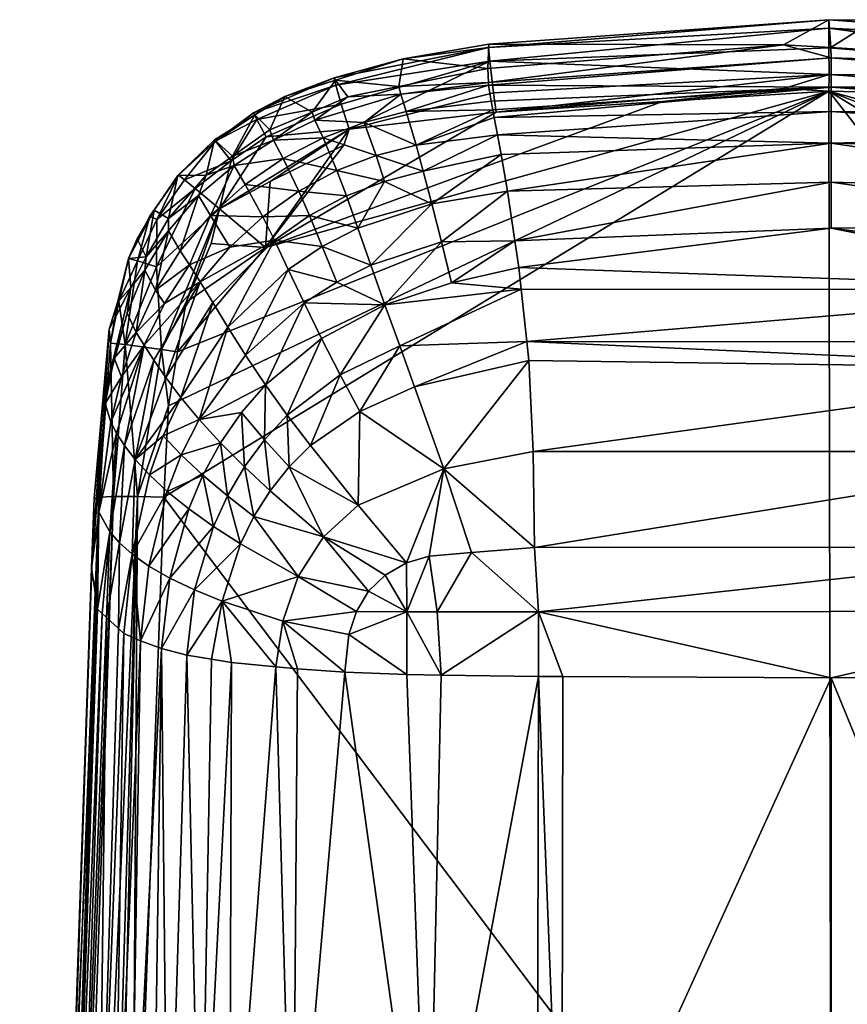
# Model space of a CAD drawing. Extents: x -0.025 to 0.025, y -0.105 to 0.041.
# Tile 122 of 124: x -0.00525 to 0.00016, y 0.0341 to 0.04055. Entities that reach past the tile are written whole.
import ezdxf

# ---------------------------------------------------------------- set-up
doc = ezdxf.new("R2010")
doc.units = 0
doc.layers.add('mesh', color=7, linetype='CONTINUOUS')

msp = doc.modelspace()

# ---------------------------------------------------------------- meshes
at = {"layer": 'mesh'}
mesh = msp.add_polyface(dxfattribs=at)
corners = [(-0.0021821, 0.0403871, 0.0427307), (-0.0021886, 0.0402275, 0.0410667), (-0.0002551, 0.0403839, 0.0410771), (-0.0027427, 0.0402923, 0.0427149), (-0.002772, 0.0401095, 0.0410591), (0.0000567, 0.0401054, 0.0396062), (-0.0021486, 0.0399084, 0.0394348), (0.0000567, 0.0399466, 0.0392627), (-0.0021571, 0.0399585, 0.0396141), (-0.002185, 0.0401367, 0.0403313), (0.0000567, 0.0402975, 0.0403331), (-0.0021843, 0.0401191, 0.0401888), (-0.0021667, 0.0400152, 0.0398169), (-0.0026594, 0.0397259, 0.0392153), (-0.0027244, 0.0399471, 0.0398215), (-0.002758, 0.0400598, 0.0404415), (-0.0029978, 0.0398753, 0.0398283), (-0.0021769, 0.0402755, 0.0430946), (-0.003184, 0.0401191, 0.0429776), (-0.0021844, 0.0403652, 0.042915), (-0.0021515, 0.0400681, 0.0432449), (-0.0030969, 0.0398316, 0.0432255), (-0.0021344, 0.0399429, 0.0432749), (-0.0031951, 0.0401662, 0.0428378), (-0.0002532, 0.040097, 0.043307), (0.0000429, 0.0401893, 0.0432903), (0.0000427, 0.0403632, 0.0431997), (0.0000426, 0.0404927, 0.043042), (0.0000426, 0.0405477, 0.0428538), (0.0000416, 0.0400789, 0.0433032), (-0.0036436, 0.0390566, 0.0432642), (-0.0010465, 0.0400113, 0.0433043), (-0.0021272, 0.0397947, 0.0392271), (0.0000567, 0.0397392, 0.0389449)]
mesh.append_faces([[corners[k] for k in face] for face in [(0, 1, 2, 2), (3, 1, 0, 0), (3, 4, 1, 1), (5, 6, 7, 7), (8, 6, 5, 5), (9, 2, 1, 1), (9, 10, 2, 2), (11, 10, 9, 9), (11, 5, 10, 10), (12, 5, 11, 11), (12, 8, 5, 5), (8, 13, 6, 6), (8, 14, 13, 13), (12, 14, 8, 8), (12, 11, 14, 14), (4, 9, 1, 1), (4, 15, 9, 9), (14, 16, 13, 13), (11, 15, 14, 14), (11, 9, 15, 15), (17, 18, 19, 19), (20, 21, 17, 17), (20, 22, 21, 21), (19, 3, 0, 0), (19, 23, 3, 3), (24, 22, 25, 25), (17, 25, 20, 20), (17, 26, 25, 25), (17, 27, 26, 26), (19, 27, 17, 17), (19, 28, 27, 27), (25, 22, 20, 20), (28, 19, 0, 0), (29, 30, 31, 31), (31, 24, 29, 29), (31, 22, 24, 24), (30, 22, 31, 31), (0, 2, 28, 28), (7, 32, 33, 33), (6, 32, 7, 7), (32, 6, 13, 13)]])
mesh = msp.add_polyface(dxfattribs=at)
corners = [(0.0000567, 0.0402975, 0.0403331), (0.0022976, 0.0401351, 0.0403315), (0.0023017, 0.0402275, 0.0410667), (0.0022966, 0.040113, 0.0401548), (0.0000567, 0.0401054, 0.0396062), (0.0022813, 0.0400217, 0.0398155), (0.0022679, 0.0399418, 0.0395185), (0.0000567, 0.0399466, 0.0392627), (0.0028402, 0.0399479, 0.0398219), (0.0025434, 0.0401913, 0.0410644), (0.0028883, 0.0401057, 0.0410589), (0.0028123, 0.0398559, 0.0395141), (-0.0002532, 0.040097, 0.043307), (0.0000429, 0.0401893, 0.0432903), (0.0000416, 0.0400789, 0.0433032), (0.0022594, 0.0400305, 0.0432539), (0.0022951, 0.0403871, 0.0427307), (0.0000426, 0.0405477, 0.0428538), (0.000338, 0.0405452, 0.042763), (0.0022983, 0.0403819, 0.0428604), (0.0000426, 0.0404927, 0.043042), (0.0022965, 0.0403439, 0.0429845), (0.0022791, 0.0401815, 0.0431834), (0.0000427, 0.0403632, 0.0431997), (0.0032195, 0.039922, 0.0431899), (0.0032637, 0.0400711, 0.0430632), (0.0032872, 0.0401614, 0.0428856), (0.0028883, 0.0398274, 0.0432535), (0.0032841, 0.0401655, 0.0427047), (0.0000554, 0.0403649, 0.0410759), (-0.0002551, 0.0403839, 0.0410771), (0.0022398, 0.0397935, 0.0392277)]
mesh.append_faces([[corners[k] for k in face] for face in [(0, 1, 2, 2), (0, 3, 1, 1), (4, 3, 0, 0), (4, 5, 3, 3), (6, 5, 4, 4), (4, 7, 6, 6), (3, 5, 8, 8), (8, 1, 3, 3), (8, 2, 1, 1), (9, 2, 8, 8), (8, 10, 9, 9), (8, 6, 11, 11), (5, 6, 8, 8), (12, 13, 14, 14), (15, 14, 13, 13), (16, 17, 18, 18), (19, 17, 16, 16), (19, 20, 17, 17), (21, 20, 19, 19), (13, 22, 15, 15), (23, 22, 13, 13), (20, 22, 23, 23), (20, 21, 22, 22), (24, 15, 22, 22), (22, 21, 25, 25), (19, 26, 21, 21), (16, 26, 19, 19), (24, 27, 15, 15), (25, 24, 22, 22), (28, 26, 16, 16), (18, 2, 16, 16), (18, 29, 2, 2), (17, 29, 18, 18), (17, 30, 29, 29), (16, 10, 28, 28), (16, 9, 10, 10), (2, 9, 16, 16), (31, 6, 7, 7), (0, 29, 30, 30), (2, 29, 0, 0), (6, 31, 11, 11)]])
mesh = msp.add_polyface(dxfattribs=at)
corners = [(-0.0036436, 0.0390566, 0.0432642), (-0.0036129, 0.0394896, 0.0432297), (-0.0031318, 0.0397256, 0.0432415), (-0.0031147, 0.039395, 0.0389454), (-0.0031769, 0.0395606, 0.0392279), (-0.0034253, 0.0394265, 0.0392447), (-0.003106, 0.0400419, 0.0410547), (-0.002758, 0.0400598, 0.0404415), (-0.002772, 0.0401095, 0.0410591), (-0.0035296, 0.0396386, 0.0398452), (-0.0032671, 0.0397745, 0.0398362), (-0.0037782, 0.0394684, 0.039855), (-0.0035927, 0.0397596, 0.040444), (-0.0033205, 0.0398908, 0.0404443), (-0.0036609, 0.0392579, 0.0392671), (-0.0029978, 0.0398753, 0.0398283), (-0.0029208, 0.0396582, 0.0392185), (-0.0028661, 0.0394892, 0.0389367), (-0.0026594, 0.0397259, 0.0392153), (-0.0027244, 0.0399471, 0.0398215), (-0.0037234, 0.0399372, 0.0428246), (-0.0031951, 0.0401662, 0.0428378), (-0.003184, 0.0401191, 0.0429776), (-0.0037013, 0.0398943, 0.0429643), (-0.0035185, 0.0400456, 0.0426954), (-0.0031861, 0.0401513, 0.0427037), (-0.0036393, 0.039782, 0.0431214), (-0.0031483, 0.0399959, 0.0431345), (-0.0030969, 0.0398316, 0.0432255), (-0.0039463, 0.0393105, 0.0432115), (-0.0027427, 0.0402923, 0.0427149), (-0.0021769, 0.0402755, 0.0430946), (-0.0021844, 0.0403652, 0.042915), (-0.0033398, 0.039943, 0.0410483), (-0.0036156, 0.0398263, 0.0410408), (-0.0037134, 0.0399254, 0.0426922)]
mesh.append_faces([[corners[k] for k in face] for face in [(0, 1, 2, 2), (3, 4, 5, 5), (6, 7, 8, 8), (9, 4, 10, 10), (9, 5, 4, 4), (11, 5, 9, 9), (10, 12, 9, 9), (10, 13, 12, 12), (11, 14, 5, 5), (13, 7, 6, 6), (13, 15, 7, 7), (10, 15, 13, 13), (10, 16, 15, 15), (4, 16, 10, 10), (4, 17, 16, 16), (3, 17, 4, 4), (18, 15, 16, 16), (19, 7, 15, 15), (20, 21, 22, 22), (23, 20, 22, 22), (21, 24, 25, 25), (20, 24, 21, 21), (26, 27, 28, 28), (28, 29, 26, 26), (2, 1, 28, 28), (23, 27, 26, 26), (22, 27, 23, 23), (25, 30, 21, 21), (31, 27, 22, 22), (31, 28, 27, 27), (32, 22, 21, 21), (2, 28, 0, 0), (25, 8, 30, 30), (25, 6, 8, 8), (25, 33, 6, 6), (24, 33, 25, 25), (24, 34, 33, 33), (35, 34, 24, 24), (12, 33, 34, 34), (13, 33, 12, 12), (6, 33, 13, 13)]])
mesh = msp.add_polyface(dxfattribs=at)
corners = [(-0.0040051, 0.0392664, 0.0398652), (-0.0038784, 0.0390587, 0.0392926), (-0.0036609, 0.0392579, 0.0392671), (-0.0035296, 0.0396386, 0.0398452), (-0.0038496, 0.0395943, 0.0404428), (-0.0037782, 0.0394684, 0.039855), (-0.0035927, 0.0397596, 0.040444), (-0.0040817, 0.0393963, 0.0404408), (-0.0042021, 0.0390349, 0.0398756), (-0.0042127, 0.0395305, 0.0428295), (-0.0043553, 0.0392398, 0.0429775), (-0.0044014, 0.0392608, 0.0428417), (-0.0043718, 0.0393019, 0.042712), (-0.0037013, 0.0398943, 0.0429643), (-0.0039706, 0.0397534, 0.0428704), (-0.0037234, 0.0399372, 0.0428246), (-0.0039777, 0.0397625, 0.0426879), (-0.004217, 0.039527, 0.042697), (-0.0037134, 0.0399254, 0.0426922), (-0.0035185, 0.0400456, 0.0426954), (-0.0038692, 0.0396237, 0.0431189), (-0.0030969, 0.0398316, 0.0432255), (-0.0036129, 0.0394896, 0.0432297), (-0.0039463, 0.0393105, 0.0432115), (-0.0041744, 0.0395003, 0.0429672), (-0.0036393, 0.039782, 0.0431214), (-0.0041051, 0.0394434, 0.0430879), (-0.0043582, 0.03893, 0.0431399), (-0.0036436, 0.0390566, 0.0432642), (-0.0040334, 0.0395305, 0.0410217), (-0.00386, 0.0396541, 0.0410297), (-0.0036156, 0.0398263, 0.0410408), (-0.0042788, 0.0392461, 0.0410033), (-0.004279, 0.0391666, 0.0404383)]
mesh.append_faces([[corners[k] for k in face] for face in [(0, 1, 2, 2), (3, 4, 5, 5), (3, 6, 4, 4), (5, 0, 2, 2), (4, 0, 5, 5), (4, 7, 0, 0), (8, 0, 7, 7), (9, 10, 11, 11), (11, 12, 9, 9), (13, 14, 15, 15), (9, 16, 14, 14), (9, 17, 16, 16), (18, 19, 15, 15), (14, 13, 20, 20), (21, 22, 23, 23), (24, 9, 14, 14), (24, 10, 9, 9), (20, 25, 23, 23), (13, 25, 20, 20), (20, 24, 14, 14), (20, 26, 24, 24), (23, 26, 20, 20), (23, 27, 26, 26), (18, 14, 16, 16), (18, 15, 14, 14), (12, 17, 9, 9), (26, 10, 24, 24), (26, 27, 10, 10), (28, 23, 22, 22), (16, 29, 30, 30), (18, 30, 31, 31), (16, 30, 18, 18), (17, 29, 16, 16), (17, 32, 29, 29), (17, 12, 32, 32), (29, 7, 4, 4), (32, 7, 29, 29), (4, 30, 29, 29), (6, 30, 4, 4), (31, 30, 6, 6), (33, 7, 32, 32)]])
mesh = msp.add_polyface(dxfattribs=at)
corners = [(-0.0025732, 0.0370374, 0.0379048), (-0.0025213, 0.0366719, 0.0378691), (-0.0022973, 0.0370597, 0.0378929), (-0.0027192, 0.0366718, 0.0378886), (-0.0028609, 0.0369134, 0.0379276), (-0.0029696, 0.0368076, 0.0379359), (-0.0032641, 0.0371625, 0.038046), (-0.0034312, 0.0369038, 0.0380628), (-0.0037198, 0.0372964, 0.0382323), (-0.0035303, 0.0366118, 0.0380677), (-0.0031255, 0.0362775, 0.0379264), (-0.0030998, 0.0365239, 0.0379386), (-0.0039289, 0.0367429, 0.0382686), (-0.003576, 0.0363126, 0.0380773), (-0.0038071, 0.0371179, 0.0382471), (-0.0043105, 0.0374239, 0.0433168), (0.0000416, 0.0400789, 0.0433032), (0.0000565, 0.0316196, 0.0437399), (-0.0016981, 0.0362494, 0.0378057), (-0.0017048, 0.0323724, 0.0375478), (0.0000569, 0.0362414, 0.037771), (-0.0018574, 0.0362502, 0.0378089), (-0.0024945, 0.036257, 0.0378381), (-0.0025795, 0.0323675, 0.0376222), (-0.002719, 0.0362624, 0.0378613), (-0.0034655, 0.0323609, 0.0377204), (-0.0034347, 0.0362992, 0.0380195), (-0.0018575, 0.0366727, 0.037838), (-0.0018844, 0.0370931, 0.0378749), (-0.0027217, 0.0369936, 0.0379165), (-0.0030485, 0.036674, 0.0379397), (0.0019742, 0.0370954, 0.0378739), (-0.0038666, 0.0363403, 0.0381962), (-0.0024784, 0.0376084, 0.0379709)]
mesh.append_faces([[corners[k] for k in face] for face in [(0, 1, 2, 2), (0, 3, 1, 1), (4, 5, 3, 3), (6, 5, 4, 4), (7, 6, 8, 8), (7, 5, 6, 6), (9, 10, 11, 11), (9, 12, 13, 13), (7, 12, 9, 9), (8, 14, 7, 7), (15, 16, 17, 17), (18, 19, 20, 20), (21, 19, 18, 18), (22, 23, 21, 21), (22, 24, 23, 23), (25, 26, 13, 13), (25, 10, 26, 26), (23, 24, 10, 10), (2, 27, 28, 28), (2, 1, 27, 27), (29, 3, 0, 0), (3, 5, 30, 30), (3, 29, 4, 4), (11, 3, 30, 30), (11, 24, 3, 3), (10, 24, 11, 11), (27, 22, 21, 21), (1, 22, 27, 27), (3, 22, 1, 1), (3, 24, 22, 22), (27, 21, 18, 18), (20, 27, 18, 18), (27, 31, 28, 28), (30, 5, 7, 7), (30, 9, 11, 11), (30, 7, 9, 9), (9, 26, 10, 10), (12, 32, 13, 13), (33, 29, 0, 0), (4, 29, 6, 6), (9, 13, 26, 26)]])
mesh = msp.add_polyface(dxfattribs=at)
corners = [(-0.003645, 0.0381589, 0.038427), (-0.0032773, 0.0384616, 0.0383634), (-0.0033917, 0.0386939, 0.0385337), (-0.0036609, 0.0392579, 0.0392671), (-0.0035852, 0.0391042, 0.0389918), (-0.0033558, 0.039266, 0.0389646), (-0.0034253, 0.0394265, 0.0392447), (-0.0031147, 0.039395, 0.0389454), (-0.0034904, 0.0376209, 0.0381954), (-0.0032641, 0.0371625, 0.038046), (-0.0030379, 0.0373694, 0.0380213), (-0.0036139, 0.0374652, 0.038215), (-0.0036507, 0.0377988, 0.0383111), (-0.0030397, 0.0391841, 0.0386951), (-0.0028661, 0.0394892, 0.0389367), (-0.0032726, 0.0390629, 0.0387154), (-0.003495, 0.0389125, 0.0387449), (-0.0038908, 0.0385345, 0.0388148), (-0.0037198, 0.0372964, 0.0382323), (-0.0031547, 0.0382231, 0.0382307), (-0.0030276, 0.037984, 0.0381292), (-0.0027663, 0.0384138, 0.0381924), (-0.0033504, 0.0377603, 0.0381739), (-0.0035016, 0.0379597, 0.0382851), (-0.0028624, 0.0386816, 0.038319), (-0.0031777, 0.0388299, 0.0385045), (-0.0029545, 0.0389412, 0.0384848), (-0.0037759, 0.0383525, 0.0386033), (-0.0025562, 0.0393419, 0.0386896), (0.0000416, 0.0400789, 0.0433032), (-0.0042191, 0.038373, 0.0432675), (-0.0036436, 0.0390566, 0.0432642), (-0.004279, 0.0380204, 0.0432861), (-0.0043105, 0.0374239, 0.0433168), (-0.0027217, 0.0369936, 0.0379165)]
mesh.append_faces([[corners[k] for k in face] for face in [(0, 1, 2, 2), (3, 4, 5, 5), (6, 5, 7, 7), (6, 3, 5, 5), (8, 9, 10, 10), (8, 11, 9, 9), (12, 11, 8, 8), (7, 13, 14, 14), (5, 13, 7, 7), (5, 15, 13, 13), (4, 15, 5, 5), (4, 16, 15, 15), (17, 16, 4, 4), (18, 9, 11, 11), (19, 20, 21, 21), (19, 22, 20, 20), (23, 22, 19, 19), (24, 2, 1, 1), (24, 19, 21, 21), (1, 19, 24, 24), (1, 23, 19, 19), (0, 23, 1, 1), (24, 25, 2, 2), (24, 26, 25, 25), (22, 10, 20, 20), (22, 8, 10, 10), (23, 8, 22, 22), (23, 12, 8, 8), (0, 12, 23, 23), (2, 27, 0, 0), (2, 16, 27, 27), (25, 16, 2, 2), (25, 15, 16, 16), (26, 15, 25, 25), (26, 13, 15, 15), (28, 13, 26, 26), (28, 14, 13, 13), (29, 30, 31, 31), (32, 29, 33, 33), (9, 34, 10, 10)]])
mesh = msp.add_polyface(dxfattribs=at)
corners = [(-0.001892, 0.0377207, 0.0379852), (0.002029, 0.038263, 0.0380754), (-0.001921, 0.038317, 0.0380912), (-0.0024784, 0.0376084, 0.0379709), (-0.0021026, 0.0396645, 0.0389892), (-0.0026124, 0.0395555, 0.0389369), (-0.0025562, 0.0393419, 0.0386896), (-0.0025732, 0.0370374, 0.0379048), (-0.0022973, 0.0370597, 0.0378929), (-0.0028624, 0.0386816, 0.038319), (-0.002428, 0.0388262, 0.0383159), (-0.0024936, 0.0390947, 0.0384815), (-0.0019707, 0.0387837, 0.0382789), (-0.0027663, 0.0384138, 0.0381924), (-0.0030276, 0.037984, 0.0381292), (-0.0026691, 0.0381441, 0.0380968), (-0.0029545, 0.0389412, 0.0384848), (-0.0030379, 0.0373694, 0.0380213), (-0.0028661, 0.0394892, 0.0389367), (-0.0029208, 0.0396582, 0.0392185), (-0.0026594, 0.0397259, 0.0392153), (-0.0036436, 0.0390566, 0.0432642), (-0.0030969, 0.0398316, 0.0432255), (-0.0021344, 0.0399429, 0.0432749), (-0.004279, 0.0380204, 0.0432861), (-0.0042191, 0.038373, 0.0432675), (0.0000416, 0.0400789, 0.0433032), (0.0020841, 0.0387812, 0.0382838), (-0.0019866, 0.0389256, 0.038342), (-0.0020613, 0.0394251, 0.0387206), (0.0000566, 0.0394838, 0.038666), (0.0000567, 0.0397392, 0.0389449), (-0.0021272, 0.0397947, 0.0392271), (-0.0018844, 0.0370931, 0.0378749), (0.0020036, 0.037722, 0.037982), (0.0000566, 0.0391844, 0.0384355), (-0.002012, 0.0391005, 0.0384617), (-0.0027217, 0.0369936, 0.0379165), (-0.0019342, 0.0384416, 0.0381413)]
mesh.append_faces([[corners[k] for k in face] for face in [(0, 1, 2, 2), (3, 0, 2, 2), (4, 5, 6, 6), (3, 7, 8, 8), (9, 10, 11, 11), (9, 12, 10, 10), (13, 14, 15, 15), (9, 13, 12, 12), (11, 16, 9, 9), (11, 6, 16, 16), (15, 3, 2, 2), (14, 3, 15, 15), (14, 17, 3, 3), (5, 18, 6, 6), (5, 19, 18, 18), (20, 19, 5, 5), (21, 22, 23, 23), (24, 25, 26, 26), (12, 27, 28, 28), (29, 30, 31, 31), (31, 4, 29, 29), (31, 32, 4, 4), (33, 34, 0, 0), (35, 36, 28, 28), (30, 36, 35, 35), (30, 29, 36, 36), (11, 36, 29, 29), (4, 6, 29, 29), (32, 5, 4, 4), (32, 20, 5, 5), (17, 37, 3, 3), (33, 3, 8, 8), (33, 0, 3, 3), (10, 28, 36, 36), (12, 28, 10, 10), (11, 10, 36, 36), (13, 38, 12, 12), (13, 15, 38, 38), (29, 6, 11, 11), (15, 2, 38, 38)]])
mesh = msp.add_polyface(dxfattribs=at)
corners = [(-0.001892, 0.0377207, 0.0379852), (0.0020036, 0.037722, 0.037982), (0.002029, 0.038263, 0.0380754), (0.0032956, 0.0395737, 0.0392218), (0.0027752, 0.0397276, 0.0392147), (0.0027283, 0.0395572, 0.0389358), (0.0027829, 0.0381465, 0.0380911), (0.0029783, 0.0386868, 0.0383089), (0.0020841, 0.0387812, 0.0382838), (0.0019742, 0.0370954, 0.0378739), (0.0023056, 0.0370653, 0.0378885), (0.0022208, 0.0396933, 0.0390312), (0.0026085, 0.0390964, 0.0384806), (0.0030724, 0.0389492, 0.0384732), (0.0026717, 0.0393436, 0.0386884), (0.0037555, 0.0390587, 0.0432642), (0.0022594, 0.0400305, 0.0432539), (0.0028883, 0.0398274, 0.0432535), (0.0000416, 0.0400789, 0.0433032), (-0.0019342, 0.0384416, 0.0381413), (0.0020478, 0.0384393, 0.0381463), (0.0020996, 0.0389269, 0.0383424), (0.0000566, 0.0391844, 0.0384355), (-0.0019866, 0.0389256, 0.038342), (-0.0019707, 0.0387837, 0.0382789), (-0.001921, 0.038317, 0.0380912), (0.0022398, 0.0397935, 0.0392277), (0.0000567, 0.0397392, 0.0389449), (0.0000567, 0.0399466, 0.0392627), (0.0021742, 0.0394262, 0.0387201), (0.0000566, 0.0394838, 0.038666), (0.002137, 0.0391859, 0.03852), (-0.0018844, 0.0370931, 0.0378749), (0.0024083, 0.037056, 0.037893), (0.0026113, 0.0370376, 0.0379019), (0.0028123, 0.0398559, 0.0395141), (0.0028452, 0.0369852, 0.0379171), (0.0031531, 0.0373639, 0.0380176)]
mesh.append_faces([[corners[k] for k in face] for face in [(0, 1, 2, 2), (3, 4, 5, 5), (6, 7, 8, 8), (1, 9, 10, 10), (10, 2, 1, 1), (11, 5, 4, 4), (12, 13, 14, 14), (15, 16, 17, 17), (18, 16, 15, 15), (19, 20, 8, 8), (21, 22, 8, 8), (23, 8, 22, 22), (24, 19, 8, 8), (19, 2, 20, 20), (19, 25, 2, 2), (26, 27, 11, 11), (26, 28, 27, 27), (27, 29, 11, 11), (27, 30, 29, 29), (30, 31, 29, 29), (22, 31, 30, 30), (21, 31, 22, 22), (32, 9, 1, 1), (7, 21, 8, 8), (12, 29, 31, 31), (12, 14, 29, 29), (13, 31, 21, 21), (7, 13, 21, 21), (6, 8, 20, 20), (10, 20, 2, 2), (33, 20, 10, 10), (33, 6, 20, 20), (34, 6, 33, 33), (11, 4, 26, 26), (29, 5, 11, 11), (35, 26, 4, 4), (29, 14, 5, 5), (34, 36, 37, 37), (6, 34, 37, 37), (12, 31, 13, 13)]])
mesh = msp.add_polyface(dxfattribs=at)
corners = [(0.0024083, 0.037056, 0.037893), (0.0023022, 0.0366738, 0.0378494), (0.0026082, 0.0366721, 0.0378671), (0.0023056, 0.0370653, 0.0378885), (0.0023021, 0.0362528, 0.0378203), (0.0036426, 0.036613, 0.0380674), (0.0038312, 0.0363226, 0.0381204), (0.0040422, 0.0367444, 0.0382682), (0.0036925, 0.0363121, 0.038075), (0.0035471, 0.036301, 0.0380273), (0.0032121, 0.0365359, 0.0379394), (0.0032396, 0.0362776, 0.0379266), (0.0035437, 0.0369079, 0.038062), (0.0039217, 0.0371219, 0.0382434), (0.0045377, 0.0343154, 0.0434441), (0.0000565, 0.0316196, 0.0437399), (0.0000416, 0.0400789, 0.0433032), (0.0039833, 0.0323511, 0.037869), (0.0035697, 0.0323611, 0.0377184), (0.002685, 0.0362595, 0.0378489), (0.0026817, 0.0323665, 0.0376366), (0.0019702, 0.0362502, 0.0378088), (0.0018109, 0.0362494, 0.0378057), (0.0018104, 0.0323718, 0.0375563), (0.0000569, 0.0362414, 0.037771), (0.0016422, 0.0323729, 0.0375408), (0.0028452, 0.0369852, 0.0379171), (0.0026113, 0.0370376, 0.0379019), (0.0029903, 0.0369036, 0.0379292), (0.0031497, 0.0367057, 0.03794), (0.0019702, 0.0366764, 0.0378383), (0.0019742, 0.0370954, 0.0378739), (-0.0018575, 0.0366727, 0.037838), (0.0033814, 0.0371639, 0.0380447), (0.0031531, 0.0373639, 0.0380176)]
mesh.append_faces([[corners[k] for k in face] for face in [(0, 1, 2, 2), (3, 1, 0, 0), (1, 4, 2, 2), (5, 6, 7, 7), (5, 8, 6, 6), (9, 8, 5, 5), (10, 9, 5, 5), (11, 9, 10, 10), (12, 5, 13, 13), (14, 15, 16, 16), (17, 8, 9, 9), (17, 6, 8, 8), (11, 18, 9, 9), (19, 18, 11, 11), (4, 20, 19, 19), (21, 20, 4, 4), (22, 23, 21, 21), (24, 25, 22, 22), (10, 19, 11, 11), (10, 2, 19, 19), (2, 26, 27, 27), (2, 28, 26, 26), (29, 28, 2, 2), (10, 29, 2, 2), (0, 2, 27, 27), (3, 30, 1, 1), (31, 30, 3, 3), (30, 21, 4, 4), (2, 4, 19, 19), (1, 30, 4, 4), (22, 30, 24, 24), (21, 30, 22, 22), (32, 30, 31, 31), (32, 24, 30, 30), (12, 33, 29, 29), (10, 5, 29, 29), (34, 26, 28, 28), (33, 28, 29, 29), (33, 34, 28, 28), (12, 29, 5, 5)]])
mesh = msp.add_polyface(dxfattribs=at)
corners = [(0.0027829, 0.0381465, 0.0380911), (0.0031386, 0.0379835, 0.0381134), (0.003391, 0.0384691, 0.0383351), (0.0032954, 0.0388433, 0.0384823), (0.0030724, 0.0389492, 0.0384732), (0.0029783, 0.0386868, 0.0383089), (0.0031601, 0.0391952, 0.0386832), (0.0033939, 0.0390827, 0.0386932), (0.0037105, 0.0385472, 0.0385314), (0.0038249, 0.0387584, 0.0387436), (0.0036166, 0.0389367, 0.0387138), (0.0035091, 0.0387091, 0.0385021), (0.0035437, 0.0369079, 0.038062), (0.0039217, 0.0371219, 0.0382434), (0.003731, 0.0374652, 0.0382046), (0.0033814, 0.0371639, 0.0380447), (0.0034626, 0.0377548, 0.0381561), (0.0038997, 0.0376215, 0.0383193), (0.0036145, 0.0379564, 0.0382592), (0.0035418, 0.0394504, 0.0392332), (0.0037067, 0.0391345, 0.038966), (0.003774, 0.0392872, 0.0392511), (0.0034777, 0.0392901, 0.0389462), (0.0032956, 0.0395737, 0.0392218), (0.003236, 0.039408, 0.0389356), (0.0031531, 0.0373639, 0.0380176), (0.003306, 0.0378771, 0.0381331), (0.0035828, 0.038325, 0.0383618), (0.0037605, 0.0381602, 0.0383943), (0.0026717, 0.0393436, 0.0386884), (0.0043504, 0.0383839, 0.0432663), (0.0000416, 0.0400789, 0.0433032), (0.0037555, 0.0390587, 0.0432642), (0.0044236, 0.0374238, 0.0433168), (0.0045377, 0.0343154, 0.0434441)]
mesh.append_faces([[corners[k] for k in face] for face in [(0, 1, 2, 2), (3, 4, 5, 5), (3, 6, 4, 4), (7, 6, 3, 3), (8, 9, 10, 10), (2, 5, 0, 0), (2, 3, 5, 5), (11, 3, 2, 2), (11, 7, 3, 3), (10, 7, 11, 11), (12, 13, 14, 14), (14, 15, 12, 12), (14, 16, 15, 15), (17, 16, 14, 14), (17, 18, 16, 16), (19, 20, 21, 21), (19, 22, 20, 20), (23, 24, 22, 22), (16, 25, 15, 15), (16, 26, 25, 25), (18, 26, 16, 16), (18, 27, 26, 26), (28, 27, 18, 18), (28, 8, 27, 27), (11, 8, 10, 10), (11, 27, 8, 8), (2, 27, 11, 11), (2, 26, 27, 27), (1, 26, 2, 2), (1, 25, 26, 26), (0, 25, 1, 1), (22, 10, 20, 20), (22, 7, 10, 10), (24, 7, 22, 22), (24, 6, 7, 7), (29, 6, 24, 24), (29, 4, 6, 6), (30, 31, 32, 32), (33, 31, 30, 30), (34, 31, 33, 33)]])
mesh = msp.add_polyface(dxfattribs=at)
corners = [(-0.0036436, 0.0390566, 0.0432642), (-0.0041635, 0.0386996, 0.0432502), (-0.003999, 0.0390838, 0.0432342), (-0.0042191, 0.038373, 0.0432675), (-0.0036609, 0.0392579, 0.0392671), (-0.0038784, 0.0390587, 0.0392926), (-0.0035852, 0.0391042, 0.0389918), (-0.004142, 0.0389439, 0.039595), (-0.004306, 0.0386895, 0.0396125), (-0.0040722, 0.0388328, 0.0393187), (-0.0043633, 0.0387773, 0.0398858), (-0.0042021, 0.0390349, 0.0398756), (-0.004279, 0.0391666, 0.0404383), (-0.004439, 0.0384168, 0.0396287), (-0.004434, 0.0389075, 0.0404355), (-0.0044903, 0.0384998, 0.0398954), (-0.0038908, 0.0385345, 0.0388148), (-0.0037759, 0.0383525, 0.0386033), (-0.003495, 0.0389125, 0.0387449), (-0.0040817, 0.0393963, 0.0404408), (-0.0040051, 0.0392664, 0.0398652), (-0.0039894, 0.0386969, 0.0390557), (-0.0045397, 0.0389849, 0.0428109), (-0.0046039, 0.0387038, 0.0429178), (-0.0046132, 0.0386971, 0.0427513), (-0.0044808, 0.0389704, 0.0429906), (-0.0044014, 0.0392608, 0.0428417), (-0.0043553, 0.0392398, 0.0429775), (-0.0043718, 0.0393019, 0.042712), (-0.0044845, 0.0391136, 0.042726), (-0.0045616, 0.0384227, 0.0431007), (-0.0039463, 0.0393105, 0.0432115), (-0.0043582, 0.03893, 0.0431399), (-0.0043239, 0.03839, 0.0432506), (-0.0044248, 0.0389947, 0.040987), (-0.0042788, 0.0392461, 0.0410033), (-0.0045254, 0.0387951, 0.0409741), (-0.0045503, 0.0386269, 0.040432)]
mesh.append_faces([[corners[k] for k in face] for face in [(0, 1, 2, 2), (0, 3, 1, 1), (4, 5, 6, 6), (7, 8, 9, 9), (7, 10, 8, 8), (11, 10, 7, 7), (11, 12, 10, 10), (8, 13, 9, 9), (10, 14, 15, 15), (12, 14, 10, 10), (16, 17, 18, 18), (11, 19, 12, 12), (7, 20, 11, 11), (7, 5, 20, 20), (9, 5, 7, 7), (9, 6, 5, 5), (21, 6, 9, 9), (21, 16, 6, 6), (22, 23, 24, 24), (22, 25, 23, 23), (26, 25, 22, 22), (26, 27, 25, 25), (22, 28, 26, 26), (29, 28, 22, 22), (25, 30, 23, 23), (31, 2, 1, 1), (32, 25, 27, 27), (32, 30, 25, 25), (33, 31, 1, 1), (33, 32, 31, 31), (2, 31, 0, 0), (28, 34, 35, 35), (29, 34, 28, 28), (22, 34, 29, 29), (22, 36, 34, 34), (22, 24, 36, 36), (14, 34, 36, 36), (12, 34, 14, 14), (35, 34, 12, 12), (14, 36, 37, 37)]])
mesh = msp.add_polyface(dxfattribs=at)
corners = [(-0.0039894, 0.0386969, 0.0390557), (-0.0042956, 0.0382051, 0.0391136), (-0.0041973, 0.0380743, 0.0388774), (-0.0040722, 0.0388328, 0.0393187), (-0.0045672, 0.0377605, 0.0394055), (-0.004439, 0.0384168, 0.0396287), (-0.0046199, 0.0378422, 0.0396565), (-0.0043752, 0.0383191, 0.0393662), (-0.0046571, 0.0379141, 0.0399108), (-0.004587, 0.0382097, 0.0399039), (-0.0044903, 0.0384998, 0.0398954), (-0.0044964, 0.0376689, 0.0391617), (-0.004306, 0.0386895, 0.0396125), (-0.0043633, 0.0387773, 0.0398858), (-0.0040784, 0.0379305, 0.0386654), (-0.0037759, 0.0383525, 0.0386033), (-0.0038908, 0.0385345, 0.0388148), (-0.003645, 0.0381589, 0.038427), (-0.0038018, 0.0379768, 0.038457), (-0.0036507, 0.0377988, 0.0383111), (-0.0046928, 0.0380351, 0.0404217), (-0.0046343, 0.0383335, 0.0404275), (-0.0045503, 0.0386269, 0.040432), (-0.004434, 0.0389075, 0.0404355), (-0.0043136, 0.0378245, 0.0389047), (-0.0045616, 0.0384227, 0.0431007), (-0.0046379, 0.0374273, 0.0431521), (-0.0046593, 0.0384306, 0.0429346), (-0.0046672, 0.0385225, 0.0427619), (-0.0046132, 0.0386971, 0.0427513), (-0.0046039, 0.0387038, 0.0429178), (-0.0047338, 0.0374225, 0.0429855), (-0.004279, 0.0380204, 0.0432861), (-0.0043239, 0.03839, 0.0432506), (-0.0042191, 0.038373, 0.0432675), (-0.0044824, 0.0374273, 0.0432653), (-0.0043582, 0.03893, 0.0431399), (-0.0041635, 0.0386996, 0.0432502), (-0.0045254, 0.0387951, 0.0409741), (-0.0047059, 0.0380556, 0.0409261)]
mesh.append_faces([[corners[k] for k in face] for face in [(0, 1, 2, 2), (3, 1, 0, 0), (4, 5, 6, 6), (4, 7, 5, 5), (5, 8, 6, 6), (5, 9, 8, 8), (10, 9, 5, 5), (1, 11, 2, 2), (1, 7, 11, 11), (3, 7, 1, 1), (3, 5, 7, 7), (12, 10, 5, 5), (13, 10, 12, 12), (14, 15, 16, 16), (17, 18, 19, 19), (9, 20, 8, 8), (9, 21, 20, 20), (10, 21, 9, 9), (10, 22, 21, 21), (23, 22, 10, 10), (2, 16, 0, 0), (2, 14, 16, 16), (24, 14, 2, 2), (17, 14, 18, 18), (17, 15, 14, 14), (25, 26, 27, 27), (27, 28, 29, 29), (30, 27, 29, 29), (30, 25, 27, 27), (28, 27, 31, 31), (32, 33, 34, 34), (32, 35, 33, 33), (25, 33, 35, 35), (25, 36, 33, 33), (35, 26, 25, 25), (33, 37, 34, 34), (38, 28, 39, 39), (38, 29, 28, 28), (39, 22, 38, 38), (39, 21, 22, 22), (20, 21, 39, 39)]])
mesh = msp.add_polyface(dxfattribs=at)
corners = [(-0.0044964, 0.0376689, 0.0391617), (-0.0044043, 0.037568, 0.0389298), (-0.0043136, 0.0378245, 0.0389047), (-0.0041973, 0.0380743, 0.0388774), (-0.0043752, 0.0383191, 0.0393662), (-0.0045672, 0.0377605, 0.0394055), (-0.0037812, 0.0376212, 0.0383347), (-0.0036507, 0.0377988, 0.0383111), (-0.0038018, 0.0379768, 0.038457), (-0.0036139, 0.0374652, 0.038215), (-0.0037198, 0.0372964, 0.0382323), (-0.0038924, 0.0374306, 0.038356), (-0.0039835, 0.0372308, 0.0383749), (-0.0038071, 0.0371179, 0.0382471), (-0.0040533, 0.0375663, 0.0385089), (-0.0039382, 0.0377779, 0.0384842), (-0.0041953, 0.037699, 0.0386923), (-0.0040784, 0.0379305, 0.0386654), (-0.0044073, 0.0369715, 0.0387624), (-0.0041463, 0.037346, 0.0385315), (-0.0042882, 0.0374596, 0.0387173), (-0.004516, 0.0370493, 0.0389746), (-0.0045995, 0.0371245, 0.0392013), (-0.0046619, 0.0371958, 0.0394365), (-0.0046199, 0.0378422, 0.0396565), (-0.0047349, 0.0373254, 0.0399194), (-0.0046571, 0.0379141, 0.0399108), (-0.0046928, 0.0380351, 0.0404217), (-0.0047821, 0.0369586, 0.0408548), (-0.0046593, 0.0384306, 0.0429346), (-0.0046379, 0.0374273, 0.0431521), (-0.0047338, 0.0374225, 0.0429855), (-0.0046672, 0.0385225, 0.0427619), (-0.0047663, 0.0374156, 0.0428194), (-0.0043105, 0.0374239, 0.0433168), (-0.0044824, 0.0374273, 0.0432653), (-0.004279, 0.0380204, 0.0432861), (-0.0047059, 0.0380556, 0.0409261)]
mesh.append_faces([[corners[k] for k in face] for face in [(0, 1, 2, 2), (3, 0, 2, 2), (0, 4, 5, 5), (6, 7, 8, 8), (6, 9, 7, 7), (10, 9, 6, 6), (11, 12, 13, 13), (11, 14, 12, 12), (15, 14, 11, 11), (15, 16, 14, 14), (17, 16, 15, 15), (18, 19, 20, 20), (14, 19, 12, 12), (14, 20, 19, 19), (16, 20, 14, 14), (0, 21, 1, 1), (0, 22, 21, 21), (5, 22, 0, 0), (5, 23, 22, 22), (24, 23, 5, 5), (24, 25, 23, 23), (26, 25, 24, 24), (26, 27, 25, 25), (27, 28, 25, 25), (2, 16, 17, 17), (1, 16, 2, 2), (1, 20, 16, 16), (21, 20, 1, 1), (21, 18, 20, 20), (10, 11, 13, 13), (6, 11, 10, 10), (6, 15, 11, 11), (8, 15, 6, 6), (8, 17, 15, 15), (29, 30, 31, 31), (32, 31, 33, 33), (34, 35, 36, 36), (33, 28, 37, 37), (37, 32, 33, 33), (27, 37, 28, 28)]])
mesh = msp.add_polyface(dxfattribs=at)
corners = [(-0.005165, 0.0259852, 0.0387773), (-0.0051121, 0.0268372, 0.0380689), (-0.0051528, 0.0263377, 0.0392022), (-0.0051716, 0.0257946, 0.0385475), (-0.0051353, 0.0262226, 0.0370916), (-0.0051875, 0.0253366, 0.0376191), (-0.0049984, 0.0236645, 0.0270903), (-0.0049301, 0.0246078, 0.0267708), (-0.0050658, 0.024504, 0.0302348), (-0.0052171, 0.0244815, 0.0351484), (-0.0051915, 0.0252227, 0.0373882), (-0.0052215, 0.0243547, 0.0351737), (-0.0052218, 0.0243846, 0.0342164), (-0.0051336, 0.024656, 0.0303094), (-0.0051097, 0.0244704, 0.0313544), (-0.0052053, 0.0230435, 0.0433703), (-0.0046379, 0.0374273, 0.0431521), (-0.0051246, 0.0230482, 0.043482), (-0.0052526, 0.0230418, 0.0432375), (-0.00501, 0.0302636, 0.0431484), (-0.0051943, 0.0250741, 0.0349969), (-0.0052127, 0.0246068, 0.0351235), (-0.0051456, 0.0255401, 0.0348753), (-0.0050867, 0.0260186, 0.0347934), (-0.0049569, 0.0264846, 0.0347224), (-0.0052214, 0.0234433, 0.030709), (-0.0052375, 0.0234773, 0.0315223), (-0.0051302, 0.0269862, 0.0396788), (-0.0050963, 0.027958, 0.0400869), (-0.0050064, 0.0248255, 0.0279518), (-0.0050637, 0.0247696, 0.0303865), (-0.0050386, 0.024797, 0.029591), (-0.0050967, 0.0247335, 0.0314363), (-0.0049738, 0.0248678, 0.0275315), (-0.0049805, 0.0248604, 0.0277445)]
mesh.append_faces([[corners[k] for k in face] for face in [(0, 1, 2, 2), (3, 1, 0, 0), (3, 4, 1, 1), (5, 4, 3, 3), (6, 7, 8, 8), (9, 10, 11, 11), (9, 11, 12, 12), (13, 8, 7, 7), (14, 8, 13, 13), (12, 13, 9, 9), (12, 14, 13, 13), (15, 16, 17, 17), (15, 18, 19, 19), (10, 20, 5, 5), (10, 21, 20, 20), (5, 22, 4, 4), (20, 22, 5, 5), (23, 24, 4, 4), (4, 22, 23, 23), (25, 8, 14, 14), (12, 26, 14, 14), (18, 2, 27, 27), (18, 0, 2, 2), (18, 3, 0, 0), (18, 5, 3, 3), (27, 28, 18, 18), (9, 21, 10, 10), (29, 30, 13, 13), (31, 30, 29, 29), (21, 30, 32, 32), (9, 30, 21, 21), (9, 13, 30, 30), (33, 34, 29, 29), (20, 21, 32, 32), (32, 22, 20, 20), (30, 22, 32, 32), (30, 23, 22, 22), (31, 23, 30, 30), (24, 23, 31, 31), (24, 29, 34, 34), (31, 29, 24, 24)]])
mesh = msp.add_polyface(dxfattribs=at)
corners = [(-0.0050963, 0.027958, 0.0400869), (-0.0050386, 0.0287984, 0.0392297), (-0.0050878, 0.0282005, 0.0401315), (-0.0050783, 0.0277246, 0.0387989), (-0.0051302, 0.0269862, 0.0396788), (-0.0051528, 0.0263377, 0.0392022), (-0.0051121, 0.0268372, 0.0380689), (-0.0044283, 0.0283355, 0.0368561), (-0.0045538, 0.0285146, 0.0372645), (-0.0046863, 0.0283589, 0.0374089), (-0.0047316, 0.0277214, 0.0367538), (-0.0049445, 0.0270848, 0.0365897), (-0.0047476, 0.0274817, 0.0363631), (-0.0049136, 0.0276489, 0.0374022), (-0.0047107, 0.0280153, 0.0371057), (-0.0050035, 0.0280877, 0.0383905), (-0.0051353, 0.0262226, 0.0370916), (-0.0044521, 0.0280593, 0.036531), (-0.0040712, 0.0285988, 0.0366647), (-0.0040971, 0.0283397, 0.0363577), (-0.0044709, 0.0278337, 0.036169), (-0.0041181, 0.0281283, 0.0360159), (-0.0048695, 0.0284307, 0.0380057), (-0.0046916, 0.0267583, 0.043622), (-0.0048023, 0.0230708, 0.0436345), (-0.004518, 0.0316174, 0.043483), (-0.0044824, 0.0374273, 0.0432653), (-0.0049037, 0.0231208, 0.0436199), (-0.0051246, 0.0230482, 0.043482), (-0.0044631, 0.0272875, 0.0345923), (-0.0041715, 0.0275947, 0.034538), (-0.0047493, 0.0269151, 0.034655), (-0.0046512, 0.0270893, 0.0346274), (-0.0049569, 0.0264846, 0.0347224), (-0.004923, 0.0266063, 0.0347038), (-0.0052526, 0.0230418, 0.0432375), (-0.00501, 0.0302636, 0.0431484)]
mesh.append_faces([[corners[k] for k in face] for face in [(0, 1, 2, 2), (0, 3, 1, 1), (4, 3, 0, 0), (5, 3, 4, 4), (5, 6, 3, 3), (7, 8, 9, 9), (10, 11, 12, 12), (10, 13, 11, 11), (14, 13, 10, 10), (3, 15, 1, 1), (3, 13, 15, 15), (6, 13, 3, 3), (6, 11, 13, 13), (16, 11, 6, 6), (17, 18, 7, 7), (17, 19, 18, 18), (20, 19, 17, 17), (20, 21, 19, 19), (17, 12, 20, 20), (17, 10, 12, 12), (7, 10, 17, 17), (7, 14, 10, 10), (9, 14, 7, 7), (9, 13, 14, 14), (22, 13, 9, 9), (22, 15, 13, 13), (23, 24, 25, 25), (26, 24, 27, 27), (28, 26, 27, 27), (20, 29, 30, 30), (12, 31, 32, 32), (11, 33, 34, 34), (31, 11, 34, 34), (29, 12, 32, 32), (12, 11, 31, 31), (16, 33, 11, 11), (30, 21, 20, 20), (20, 12, 29, 29), (35, 2, 36, 36), (35, 0, 2, 2)]])
mesh = msp.add_polyface(dxfattribs=at)
corners = [(-0.0046111, 0.0295949, 0.0380042), (-0.0045731, 0.0304904, 0.0382044), (-0.0047887, 0.0303196, 0.0385852), (-0.0044751, 0.0297045, 0.0378406), (-0.0048245, 0.0293506, 0.0383786), (-0.0049254, 0.0301322, 0.0390041), (-0.0041229, 0.030291, 0.0376888), (-0.0041033, 0.0306967, 0.0377749), (-0.0042784, 0.0306357, 0.037895), (-0.0042973, 0.0302165, 0.0378096), (-0.0044354, 0.0305668, 0.0380386), (-0.0041458, 0.0298921, 0.0375769), (-0.0039564, 0.02997, 0.0374761), (-0.0043196, 0.0298038, 0.0376977), (-0.0044824, 0.0374273, 0.0432653), (-0.0051246, 0.0230482, 0.043482), (-0.0046379, 0.0374273, 0.0431521), (-0.0052053, 0.0230435, 0.0433703), (-0.0047338, 0.0374225, 0.0429855), (-0.00501, 0.0302636, 0.0431484), (-0.0042828, 0.032334, 0.0381253), (-0.0043842, 0.0323264, 0.0382409), (-0.005042, 0.0295135, 0.0403571), (-0.0049062, 0.0322317, 0.0396657), (-0.0049491, 0.0321734, 0.0405435), (-0.0049992, 0.0299333, 0.0394449), (-0.0048912, 0.0322521, 0.039359), (-0.0048558, 0.0322606, 0.0392302), (-0.0046335, 0.0323021, 0.038606), (-0.0047375, 0.0322892, 0.0388004), (-0.0040693, 0.0323438, 0.0379785), (-0.0045307, 0.0323148, 0.0384142), (-0.0041594, 0.0363883, 0.0384027), (-0.0043249, 0.036432, 0.0385906), (-0.0045704, 0.0365304, 0.0390139), (-0.0044631, 0.0364822, 0.0388066), (-0.0046846, 0.0366357, 0.0394662), (-0.0047124, 0.0366613, 0.0395766), (-0.0047431, 0.0366896, 0.0396982), (-0.0047507, 0.036742, 0.0399236)]
mesh.append_faces([[corners[k] for k in face] for face in [(0, 1, 2, 2), (0, 3, 1, 1), (4, 2, 5, 5), (6, 7, 8, 8), (9, 8, 10, 10), (9, 6, 8, 8), (11, 6, 9, 9), (11, 12, 6, 6), (3, 10, 1, 1), (3, 9, 10, 10), (13, 11, 9, 9), (14, 15, 16, 16), (17, 18, 16, 16), (17, 19, 18, 18), (8, 20, 21, 21), (22, 23, 24, 24), (22, 25, 23, 23), (5, 26, 23, 23), (5, 27, 26, 26), (2, 28, 29, 29), (7, 30, 20, 20), (2, 31, 28, 28), (2, 1, 31, 31), (25, 5, 23, 23), (5, 29, 27, 27), (5, 2, 29, 29), (8, 7, 20, 20), (10, 8, 21, 21), (1, 21, 31, 31), (1, 10, 21, 21), (22, 24, 19, 19), (30, 32, 20, 20), (20, 33, 21, 21), (21, 33, 31, 31), (28, 34, 29, 29), (31, 35, 28, 28), (36, 27, 29, 29), (37, 26, 27, 27), (38, 23, 26, 26), (39, 24, 23, 23)]])
mesh = msp.add_polyface(dxfattribs=at)
corners = [(-0.0050469, 0.029374, 0.0403473), (-0.0050878, 0.0282005, 0.0401315), (-0.0050386, 0.0287984, 0.0392297), (-0.0046863, 0.0283589, 0.0374089), (-0.0046604, 0.0287449, 0.0376566), (-0.0048695, 0.0284307, 0.0380057), (-0.0045538, 0.0285146, 0.0372645), (-0.0044997, 0.0292872, 0.0376928), (-0.0044751, 0.0297045, 0.0378406), (-0.0046111, 0.0295949, 0.0380042), (-0.004345, 0.0294016, 0.0375525), (-0.0043728, 0.0290157, 0.0373673), (-0.0042005, 0.0291313, 0.0372509), (-0.0042298, 0.0287849, 0.0370256), (-0.0040423, 0.0288993, 0.0369307), (-0.0049621, 0.0290828, 0.0387918), (-0.0049254, 0.0301322, 0.0390041), (-0.0049992, 0.0299333, 0.0394449), (-0.0048245, 0.0293506, 0.0383786), (-0.0046347, 0.0291611, 0.0378529), (-0.0045265, 0.0288867, 0.0375028), (-0.0044012, 0.0286569, 0.0371364), (-0.0044283, 0.0283355, 0.0368561), (-0.0040712, 0.0285988, 0.0366647), (-0.0043196, 0.0298038, 0.0376977), (-0.0041718, 0.0295036, 0.0374329), (-0.0047887, 0.0303196, 0.0385852), (-0.0050035, 0.0280877, 0.0383905), (-0.005042, 0.0295135, 0.0403571), (-0.0042973, 0.0302165, 0.0378096), (-0.0041458, 0.0298921, 0.0375769), (-0.0044824, 0.0374273, 0.0432653), (-0.004518, 0.0316174, 0.043483), (-0.0048023, 0.0230708, 0.0436345), (-0.00501, 0.0302636, 0.0431484)]
mesh.append_faces([[corners[k] for k in face] for face in [(0, 1, 2, 2), (3, 4, 5, 5), (3, 6, 4, 4), (7, 8, 9, 9), (7, 10, 8, 8), (11, 10, 7, 7), (11, 12, 10, 10), (13, 12, 11, 11), (13, 14, 12, 12), (15, 16, 17, 17), (15, 18, 16, 16), (5, 18, 15, 15), (5, 19, 18, 18), (4, 19, 5, 5), (4, 20, 19, 19), (6, 20, 4, 4), (6, 21, 20, 20), (22, 21, 6, 6), (22, 23, 21, 21), (10, 24, 8, 8), (10, 25, 24, 24), (12, 25, 10, 10), (18, 9, 26, 26), (19, 9, 18, 18), (19, 7, 9, 9), (20, 7, 19, 19), (20, 11, 7, 7), (21, 11, 20, 20), (21, 13, 11, 11), (23, 13, 21, 21), (15, 27, 5, 5), (15, 2, 27, 27), (17, 2, 15, 15), (17, 0, 2, 2), (28, 0, 17, 17), (24, 29, 8, 8), (25, 30, 24, 24), (31, 32, 33, 33), (34, 0, 28, 28), (34, 1, 0, 0)]])
mesh = msp.add_polyface(dxfattribs=at)
corners = [(-0.0047431, 0.0366896, 0.0396982), (-0.0048912, 0.0322521, 0.039359), (-0.0047124, 0.0366613, 0.0395766), (-0.0045995, 0.0371245, 0.0392013), (-0.004606, 0.0365632, 0.0391547), (-0.004516, 0.0370493, 0.0389746), (-0.0046846, 0.0366357, 0.0394662), (-0.0046619, 0.0371958, 0.0394365), (-0.0047349, 0.0373254, 0.0399194), (-0.0038071, 0.0371179, 0.0382471), (-0.0041093, 0.0368158, 0.0384058), (-0.0039289, 0.0367429, 0.0382686), (-0.0039835, 0.0372308, 0.0383749), (-0.0044073, 0.0369715, 0.0387624), (-0.0042706, 0.0368928, 0.0385712), (-0.0041463, 0.037346, 0.0385315), (-0.0034312, 0.0369038, 0.0380628), (-0.0044824, 0.0374273, 0.0432653), (-0.0043105, 0.0374239, 0.0433168), (-0.004518, 0.0316174, 0.043483), (-0.0047663, 0.0374156, 0.0428194), (-0.0047338, 0.0374225, 0.0429855), (-0.00501, 0.0302636, 0.0431484), (-0.0047821, 0.0369586, 0.0408548), (-0.0049491, 0.0321734, 0.0405435), (-0.0040693, 0.0323438, 0.0379785), (-0.0038666, 0.0363403, 0.0381962), (-0.0039984, 0.0363619, 0.0382891), (-0.0038795, 0.0323506, 0.0378763), (-0.003576, 0.0363126, 0.0380773), (-0.0041594, 0.0363883, 0.0384027), (-0.0042828, 0.032334, 0.0381253), (-0.0043249, 0.036432, 0.0385906), (-0.0047375, 0.0322892, 0.0388004), (-0.0045704, 0.0365304, 0.0390139), (-0.0046335, 0.0323021, 0.038606), (-0.0044631, 0.0364822, 0.0388066), (-0.0045307, 0.0323148, 0.0384142), (-0.0048558, 0.0322606, 0.0392302), (-0.0049062, 0.0322317, 0.0396657), (-0.0047507, 0.036742, 0.0399236)]
mesh.append_faces([[corners[k] for k in face] for face in [(0, 1, 2, 2), (3, 4, 5, 5), (3, 6, 4, 4), (7, 6, 3, 3), (0, 7, 8, 8), (2, 7, 0, 0), (2, 6, 7, 7), (9, 10, 11, 11), (9, 12, 10, 10), (13, 14, 15, 15), (12, 14, 10, 10), (12, 15, 14, 14), (16, 9, 11, 11), (17, 18, 19, 19), (20, 21, 22, 22), (22, 23, 20, 20), (22, 24, 23, 23), (25, 26, 27, 27), (28, 29, 26, 26), (25, 27, 30, 30), (31, 30, 32, 32), (33, 34, 4, 4), (35, 36, 34, 34), (32, 36, 37, 37), (6, 33, 4, 4), (2, 38, 6, 6), (39, 0, 40, 40), (23, 24, 40, 40), (5, 4, 34, 34), (0, 8, 40, 40), (30, 27, 11, 11), (10, 30, 11, 11), (10, 32, 30, 30), (10, 14, 32, 32), (11, 27, 26, 26), (8, 23, 40, 40), (14, 36, 32, 32), (13, 36, 14, 14), (5, 36, 13, 13), (5, 34, 36, 36)]])
mesh = msp.add_polyface(dxfattribs=at)
corners = [(-0.0043105, 0.0374239, 0.0433168), (0.0000565, 0.0316196, 0.0437399), (-0.004518, 0.0316174, 0.043483), (-0.0038795, 0.0323506, 0.0378763), (-0.0039131, 0.0307503, 0.0376762), (-0.0034988, 0.0308373, 0.037533), (-0.0041229, 0.030291, 0.0376888), (-0.0039331, 0.0303567, 0.0375888), (-0.0041033, 0.0306967, 0.0377749), (-0.0039564, 0.02997, 0.0374761), (-0.0035191, 0.0304638, 0.037442), (-0.0035428, 0.0300977, 0.0373261), (-0.0026324, 0.0305984, 0.0372975), (-0.0026537, 0.0302598, 0.0371733), (-0.0017557, 0.0303336, 0.0371293), (-0.0026142, 0.0309456, 0.0373955), (-0.0017274, 0.0309933, 0.0373599), (-0.0035698, 0.029743, 0.0371804), (-0.0026781, 0.0299348, 0.0370189), (-0.0017733, 0.0300249, 0.0369661), (0.0000563, 0.0303645, 0.0371202), (0.0000564, 0.0300658, 0.0369507), (0.0000564, 0.0310126, 0.0373474), (-0.0017927, 0.0297387, 0.0367673), (-0.0025795, 0.0323675, 0.0376222), (-0.0034655, 0.0323609, 0.0377204), (-0.0018674, 0.0323724, 0.0375481), (-0.0017048, 0.0323724, 0.0375478), (-0.0040693, 0.0323438, 0.0379785), (0.0000565, 0.0323726, 0.0375441), (0.0000569, 0.0362414, 0.037771), (-0.0018574, 0.0362502, 0.0378089), (-0.0038666, 0.0363403, 0.0381962), (-0.003576, 0.0363126, 0.0380773), (-0.0031255, 0.0362775, 0.0379264)]
mesh.append_faces([[corners[k] for k in face] for face in [(0, 1, 2, 2), (3, 4, 5, 5), (6, 7, 8, 8), (9, 7, 6, 6), (9, 10, 7, 7), (11, 10, 9, 9), (11, 12, 10, 10), (13, 12, 11, 11), (13, 14, 12, 12), (7, 4, 8, 8), (7, 5, 4, 4), (10, 5, 7, 7), (10, 15, 5, 5), (12, 15, 10, 10), (12, 16, 15, 15), (14, 16, 12, 12), (17, 13, 11, 11), (18, 13, 17, 17), (18, 14, 13, 13), (19, 14, 18, 18), (20, 19, 21, 21), (20, 14, 19, 19), (20, 16, 14, 14), (22, 16, 20, 20), (23, 21, 19, 19), (5, 24, 25, 25), (15, 24, 5, 5), (16, 24, 15, 15), (16, 26, 24, 24), (27, 26, 16, 16), (3, 5, 25, 25), (28, 4, 3, 3), (8, 4, 28, 28), (22, 27, 16, 16), (29, 27, 22, 22), (30, 27, 29, 29), (31, 26, 27, 27), (31, 24, 26, 26), (3, 32, 28, 28), (25, 33, 3, 3), (24, 34, 25, 25)]])
mesh = msp.add_polyface(dxfattribs=at)
corners = [(0.0046315, 0.031618, 0.0434913), (0.0000565, 0.0316196, 0.0437399), (0.0045377, 0.0343154, 0.0434441), (0.0018406, 0.0309933, 0.03736), (0.0000564, 0.0310126, 0.0373474), (0.0000563, 0.0303645, 0.0371202), (0.0027667, 0.0302597, 0.0371733), (0.0027455, 0.0305984, 0.0372976), (0.0018687, 0.0303334, 0.0371294), (0.0036329, 0.030464, 0.0374426), (0.0036563, 0.0300977, 0.0373265), (0.0040473, 0.030357, 0.0375898), (0.0040704, 0.0299701, 0.0374768), (0.0042599, 0.0298922, 0.0375778), (0.0027276, 0.0309456, 0.0373956), (0.0036128, 0.0308373, 0.0375337), (0.0040275, 0.0307504, 0.0376774), (0.0042373, 0.0302913, 0.03769), (0.0027909, 0.0299346, 0.0370187), (0.0018862, 0.0300247, 0.036966), (0.0000564, 0.0300658, 0.0369507), (0.0000564, 0.0297939, 0.0367412), (0.0042179, 0.0306968, 0.0377762), (0.0018104, 0.0323718, 0.0375563), (0.0000565, 0.0323726, 0.0375441), (0.0016422, 0.0323729, 0.0375408), (0.0026817, 0.0323665, 0.0376366), (0.0035697, 0.0323611, 0.0377184), (0.0039833, 0.0323511, 0.037869), (0.0041707, 0.0323442, 0.0379718), (0.0035471, 0.036301, 0.0380273), (0.002685, 0.0362595, 0.0378489), (0.0019702, 0.0362502, 0.0378088), (0.0018109, 0.0362494, 0.0378057), (0.0000569, 0.0362414, 0.037771)]
mesh.append_faces([[corners[k] for k in face] for face in [(0, 1, 2, 2), (3, 4, 5, 5), (6, 7, 8, 8), (6, 9, 7, 7), (10, 9, 6, 6), (10, 11, 9, 9), (12, 11, 10, 10), (12, 13, 11, 11), (8, 3, 5, 5), (8, 14, 3, 3), (7, 14, 8, 8), (7, 15, 14, 14), (9, 15, 7, 7), (9, 16, 15, 15), (11, 16, 9, 9), (11, 17, 16, 16), (13, 17, 11, 11), (6, 18, 10, 10), (6, 19, 18, 18), (8, 19, 6, 6), (8, 20, 19, 19), (5, 20, 8, 8), (21, 19, 20, 20), (22, 16, 17, 17), (14, 23, 3, 3), (3, 24, 4, 4), (3, 25, 24, 24), (23, 25, 3, 3), (14, 26, 23, 23), (15, 26, 14, 14), (15, 27, 26, 26), (16, 27, 15, 15), (16, 28, 27, 27), (22, 29, 28, 28), (28, 16, 22, 22), (30, 27, 28, 28), (31, 26, 27, 27), (32, 23, 26, 26), (33, 25, 23, 23), (34, 24, 25, 25)]])

doc.saveas('drawing.dxf')
